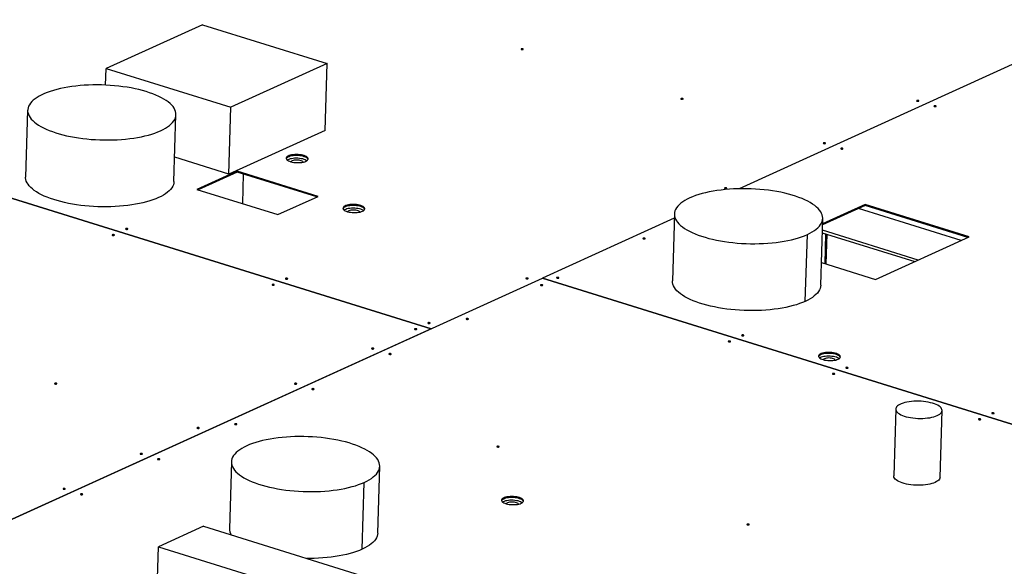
# Model space of a CAD drawing. Header units: millimetres. Extents: x 0 to 841, y 0 to 594.
# Tile 43 of 155: x 470 to 504, y 93 to 112. Entities that reach past the tile are written whole.
import ezdxf

# ---------------------------------------------------------------- set-up
doc = ezdxf.new("R2010")
doc.units = ezdxf.units.MM
doc.layers.add('TRAIT-FORT', color=4, linetype='Continuous', lineweight=25)

msp = doc.modelspace()

# ---------------------------------------------------------------- linework, layer by layer
at = {"layer": 'TRAIT-FORT', "color": 4, "linetype": 'Continuous', "lineweight": 25}
for p, q in [((507.50442, 111.92801), (494.77682, 106.14527)), ((476.40469, 111.75592), (473.11142, 110.25963)), ((476.40469, 111.75592), (480.67822, 110.4267)), ((473.09436, 109.69007), (473.11142, 110.25963)), ((473.11142, 110.25963), (477.38495, 108.93041)), ((480.67822, 110.4267), (477.38495, 108.93041)), ((480.60971, 108.13976), (480.67822, 110.4267)), ((457.01491, 109.81977), (484.23205, 101.35429)), ((484.2322, 101.35436), (457.01506, 109.81984)), ((477.31644, 106.64348), (477.38495, 108.93041)), ((470.42492, 108.8312), (470.35641, 106.54427)), ((475.43393, 106.39216), (475.50244, 108.6791)), ((480.60971, 108.13976), (477.31644, 106.64348)), ((477.31644, 106.64348), (475.45877, 107.22128)), ((477.59386, 106.74657), (476.22098, 106.12281)), ((477.59282, 106.71175), (476.26587, 106.10885)), ((477.59386, 106.74657), (477.59282, 106.71175)), ((480.31918, 105.86376), (477.59282, 106.71175)), ((480.3651, 105.88462), (477.59386, 106.74657)), ((477.78876, 105.63518), (477.81891, 106.64143)), ((476.22098, 106.12281), (478.99222, 105.26086)), ((478.99222, 105.26086), (480.3651, 105.88462)), ((499.09066, 105.57093), (497.63542, 104.90975)), ((499.09171, 105.60576), (497.63647, 104.94458)), ((499.09066, 105.57093), (499.09171, 105.60576)), ((502.6088, 104.47667), (499.09066, 105.57093)), ((502.65473, 104.49754), (499.09171, 105.60576)), ((492.56446, 105.28113), (492.49595, 102.9942)), ((502.3789, 104.37221), (498.86076, 105.46648)), ((492.56018, 105.13815), (488.04606, 103.08718)), ((497.57348, 102.84209), (497.64199, 105.12903)), ((497.04576, 102.29263), (497.11427, 104.57957)), ((497.62729, 104.63826), (500.79555, 103.65282)), ((500.90927, 103.70449), (497.62987, 104.7245)), ((497.72242, 103.57984), (497.75296, 104.59918)), ((497.76231, 103.56744), (497.79285, 104.58677)), ((499.45134, 103.04209), (502.65473, 104.49754)), ((497.59675, 103.61893), (499.45134, 103.04209)), ((466.38496, 93.24538), (488.0458, 103.08691)), ((488.0458, 103.08691), (518.43046, 93.63622)), ((488.04595, 103.08686), (488.04595, 103.08698)), ((518.43061, 93.63629), (488.04595, 103.08698)), ((484.23205, 101.35429), (466.38476, 93.24544)), ((484.23204, 101.35414), (484.23205, 101.35429)), ((484.2322, 101.35436), (484.23219, 101.35421)), ((500.13969, 98.60556), (500.07118, 96.31862)), ((501.65797, 96.27108), (501.72648, 98.55802)), ((477.3996, 96.80178), (477.33109, 94.51485)), ((482.40864, 94.36273), (482.47716, 96.64967)), ((481.88093, 93.81328), (481.94944, 96.10022)), ((476.44143, 94.59769), (474.90028, 93.89747)), ((476.44143, 94.59769), (483.35592, 92.44704)), ((474.83177, 91.61053), (474.90028, 93.89747)), ((474.90028, 93.89747), (481.81477, 91.74683))]:
    msp.add_line(p, q, dxfattribs=at)
at = {"layer": 'TRAIT-FORT', "color": 4, "linetype": 'Continuous', "lineweight": 25, "flags": 128}
for points in [[(487.3845, 110.91009), (487.39143, 110.91508), (487.39248, 110.92081), (487.38749, 110.92641), (487.37723, 110.93103), (487.36325, 110.93395), (487.34769, 110.93474), (487.33291, 110.93328), (487.32115, 110.92979), (487.31422, 110.92479), (487.31317, 110.91906), (487.31816, 110.91346), (487.32842, 110.90885), (487.3424, 110.90592), (487.35796, 110.90513), (487.37275, 110.90659), (487.3845, 110.91009)], [(474.97473, 108.12964), (475.06222, 108.17204), (475.14247, 108.21646), (475.21521, 108.26273), (475.28019, 108.31069), (475.33718, 108.36019), (475.386, 108.41105), (475.42646, 108.4631), (475.45843, 108.51615), (475.4818, 108.57003), (475.4965, 108.62454), (475.50246, 108.67951), (475.49967, 108.73473), (475.48813, 108.79003), (475.4679, 108.84521), (475.43903, 108.90007), (475.40163, 108.95444), (475.35582, 109.00812), (475.30177, 109.06093), (475.23966, 109.11268), (475.1697, 109.1632), (475.09214, 109.21231), (475.00724, 109.25985), (474.9153, 109.30565), (474.81663, 109.34955), (474.71157, 109.3914), (474.60049, 109.43106), (474.48376, 109.46839), (474.36179, 109.50326), (474.23501, 109.53555), (474.10384, 109.56515), (473.96874, 109.59196), (473.83018, 109.61588), (473.68863, 109.63684), (473.54458, 109.65475), (473.39853, 109.66957), (473.25098, 109.68123), (473.10243, 109.68971), (472.95341, 109.69496), (472.80443, 109.69697), (472.656, 109.69573), (472.50862, 109.69125), (472.36281, 109.68354), (472.21908, 109.67264), (472.07791, 109.65857), (471.9398, 109.64139), (471.80521, 109.62115), (471.67462, 109.59792), (471.54847, 109.5718), (471.4272, 109.54285), (471.31123, 109.51119), (471.20096, 109.47693), (471.09676, 109.44017), (470.99899, 109.40106), (470.908, 109.35972), (470.8241, 109.31629), (470.74757, 109.27093), (470.67868, 109.22379), (470.61766, 109.17504), (470.56474, 109.12484), (470.52008, 109.07336), (470.48385, 109.02079), (470.45616, 108.9673), (470.43712, 108.91308), (470.42679, 108.85832), (470.42521, 108.8032), (470.43237, 108.74791), (470.44826, 108.69265), (470.47282, 108.63761), (470.50597, 108.58297), (470.54759, 108.52892), (470.59754, 108.47566), (470.65565, 108.42335), (470.72171, 108.3722), (470.7955, 108.32236), (470.87677, 108.27401), (470.96523, 108.22732), (471.06058, 108.18245), (471.16248, 108.13956), (471.2706, 108.09879), (471.38456, 108.06028), (471.50395, 108.02416), (471.62838, 107.99057), (471.75742, 107.95961), (471.89061, 107.93139), (472.0275, 107.90601), (472.16761, 107.88356), (472.31048, 107.86412), (472.45559, 107.84775), (472.60245, 107.8345), (472.75056, 107.82443), (472.89941, 107.81756), (473.04847, 107.81393), (473.19725, 107.81355), (473.34522, 107.81641), (473.49187, 107.8225), (473.6367, 107.83181), (473.77922, 107.8443), (473.91892, 107.85994), (474.05533, 107.87865), (474.18797, 107.9004), (474.3164, 107.92508), (474.44016, 107.95263), (474.55883, 107.98294), (474.672, 108.01592), (474.77929, 108.05145), (474.88031, 108.0894), (474.97473, 108.12964)], [(492.85572, 109.20835), (492.86264, 109.21334), (492.8637, 109.21907), (492.85871, 109.22467), (492.84845, 109.22929), (492.83447, 109.23221), (492.81891, 109.233), (492.80412, 109.23154), (492.79237, 109.22805), (492.78544, 109.22305), (492.78439, 109.21732), (492.78938, 109.21172), (492.79964, 109.20711), (492.81362, 109.20418), (492.82918, 109.20339), (492.84396, 109.20485), (492.85572, 109.20835)], [(500.9272, 109.14254), (500.93413, 109.14753), (500.93518, 109.15326), (500.93019, 109.15886), (500.91993, 109.16348), (500.90595, 109.1664), (500.89039, 109.1672), (500.8756, 109.16573), (500.86385, 109.16224), (500.85692, 109.15725), (500.85587, 109.15151), (500.86086, 109.14591), (500.87112, 109.1413), (500.8851, 109.13837), (500.90066, 109.13758), (500.91545, 109.13904), (500.9272, 109.14254)], [(501.52103, 108.95783), (501.52796, 108.96283), (501.52902, 108.96856), (501.52403, 108.97416), (501.51377, 108.97877), (501.49979, 108.9817), (501.48423, 108.98249), (501.46944, 108.98103), (501.45769, 108.97754), (501.45076, 108.97254), (501.44971, 108.96681), (501.45469, 108.96121), (501.46496, 108.9566), (501.47893, 108.95367), (501.4945, 108.95288), (501.50928, 108.95434), (501.52103, 108.95783)], [(497.7331, 107.69131), (497.74003, 107.6963), (497.74108, 107.70204), (497.7361, 107.70764), (497.72583, 107.71225), (497.71185, 107.71518), (497.69629, 107.71597), (497.68151, 107.71451), (497.66975, 107.71101), (497.66283, 107.70602), (497.66177, 107.70029), (497.66676, 107.69469), (497.67702, 107.69007), (497.691, 107.68715), (497.70656, 107.68635), (497.72135, 107.68782), (497.7331, 107.69131)], [(498.32693, 107.50661), (498.33386, 107.5116), (498.33492, 107.51733), (498.32993, 107.52293), (498.31967, 107.52755), (498.30569, 107.53047), (498.29013, 107.53126), (498.27534, 107.5298), (498.26359, 107.52631), (498.25666, 107.52131), (498.25561, 107.51558), (498.26059, 107.50998), (498.27086, 107.50537), (498.28483, 107.50244), (498.3004, 107.50165), (498.31518, 107.50311), (498.32693, 107.50661)], [(479.94828, 107.08419), (479.97973, 107.10114), (480.00348, 107.11986), (480.01898, 107.13991), (480.02587, 107.16081), (480.02397, 107.18209), (480.01334, 107.20323), (479.99423, 107.22375), (479.96707, 107.24316), (479.93252, 107.26102), (479.89138, 107.27689), (479.84462, 107.29041), (479.79332, 107.30126), (479.7387, 107.30918), (479.68203, 107.314), (479.62464, 107.3156), (479.56788, 107.31393), (479.51307, 107.30905), (479.46151, 107.30106), (479.41439, 107.29015), (479.37283, 107.27658), (479.3378, 107.26066), (479.31012, 107.24277), (479.29044, 107.22333), (479.27922, 107.2028), (479.27672, 107.18164), (479.283, 107.16037), (479.29791, 107.13948), (479.32111, 107.11945), (479.35205, 107.10077), (479.39001, 107.08386), (479.43409, 107.06912), (479.48327, 107.0569), (479.53638, 107.04748), (479.59219, 107.04109), (479.64939, 107.03787), (479.70664, 107.03791), (479.76258, 107.04119), (479.81593, 107.04765), (479.86541, 107.05712), (479.90988, 107.0694), (479.94828, 107.08419)], [(480.02271, 107.14799), (480.0123, 107.16841), (479.99318, 107.18893), (479.96603, 107.20834), (479.93148, 107.22619), (479.89034, 107.24206), (479.84357, 107.25558), (479.79228, 107.26643), (479.73766, 107.27436), (479.68099, 107.27917), (479.6236, 107.28077), (479.56683, 107.27911), (479.51203, 107.27422), (479.46046, 107.26623), (479.41335, 107.25532), (479.37179, 107.24175), (479.33676, 107.22584), (479.30908, 107.20795), (479.2894, 107.18851), (479.27898, 107.17027)], [(479.98215, 107.10272), (479.96325, 107.11547), (479.9287, 107.13332), (479.88756, 107.14919), (479.84079, 107.16271), (479.7895, 107.17356), (479.73487, 107.18149), (479.6782, 107.1863), (479.62081, 107.1879), (479.56405, 107.18624), (479.50925, 107.18135), (479.45768, 107.17336), (479.41057, 107.16245), (479.36901, 107.14888), (479.33398, 107.13297), (479.31676, 107.12266)], [(479.98215, 107.10272), (479.96325, 107.11547), (479.9287, 107.13332), (479.88756, 107.14919), (479.84079, 107.16271), (479.7895, 107.17356), (479.73487, 107.18149), (479.6782, 107.1863), (479.62081, 107.1879), (479.56405, 107.18624), (479.50925, 107.18135), (479.45768, 107.17336), (479.41057, 107.16245), (479.36901, 107.14888), (479.33398, 107.13297), (479.31676, 107.12266)], [(479.85492, 107.05056), (479.85239, 107.05743), (479.84012, 107.07321), (479.81942, 107.08792), (479.79121, 107.10092), (479.75673, 107.11165), (479.71747, 107.11963), (479.67515, 107.12452), (479.63163, 107.1261), (479.5888, 107.1243), (479.54855, 107.11921), (479.51261, 107.11104), (479.48258, 107.10015), (479.45975, 107.08702), (479.44513, 107.07222), (479.44063, 107.06297)], [(474.90622, 105.8427), (474.8118, 105.80246), (474.71078, 105.76451), (474.60349, 105.72898), (474.49032, 105.69601), (474.37165, 105.66569), (474.24789, 105.63814), (474.11946, 105.61346), (473.98682, 105.59172), (473.85041, 105.573), (473.71071, 105.55736), (473.56819, 105.54487), (473.42336, 105.53556), (473.27671, 105.52947), (473.12874, 105.52661), (472.97996, 105.52699), (472.8309, 105.53063), (472.68205, 105.53749), (472.53394, 105.54756), (472.38708, 105.56081), (472.24197, 105.57718), (472.0991, 105.59663), (471.95899, 105.61908), (471.8221, 105.64445), (471.68891, 105.67267), (471.55987, 105.70363), (471.43544, 105.73722), (471.31605, 105.77334), (471.20209, 105.81185), (471.09397, 105.85262), (470.99206, 105.89551), (470.89672, 105.94038), (470.80826, 105.98707), (470.72699, 106.03542), (470.6532, 106.08526), (470.58714, 106.13642), (470.52903, 106.18872), (470.47908, 106.24198), (470.43746, 106.29603), (470.40431, 106.35067), (470.37975, 106.40572), (470.36386, 106.46098), (470.3567, 106.51626), (470.35641, 106.54427)], [(475.43393, 106.39216), (475.42798, 106.3376), (475.41329, 106.28309), (475.38992, 106.22921), (475.35795, 106.17616), (475.31749, 106.12411), (475.26867, 106.07325), (475.21168, 106.02375), (475.1467, 105.97579), (475.07396, 105.92952), (474.99371, 105.88511), (474.90622, 105.8427)], [(494.34881, 106.15367), (494.35574, 106.15867), (494.3568, 106.1644), (494.35181, 106.17), (494.34155, 106.17461), (494.32757, 106.17754), (494.31201, 106.17833), (494.29722, 106.17687), (494.28547, 106.17338), (494.27854, 106.16838), (494.27749, 106.16265), (494.28247, 106.15705), (494.29274, 106.15244), (494.30671, 106.14951), (494.32228, 106.14872), (494.33706, 106.15018), (494.34881, 106.15367)], [(497.11427, 104.57957), (497.20255, 104.62238), (497.28346, 104.66724), (497.3567, 104.71399), (497.42203, 104.76246), (497.47922, 104.81249), (497.52806, 104.8639), (497.56838, 104.9165), (497.60004, 104.97012), (497.62294, 105.02456), (497.63698, 105.07964), (497.64212, 105.13516), (497.63835, 105.19092), (497.62567, 105.24674), (497.60413, 105.3024), (497.5738, 105.35773), (497.5348, 105.41252), (497.48726, 105.46658), (497.43134, 105.51972), (497.36724, 105.57176), (497.2952, 105.62251), (497.21545, 105.67179), (497.12828, 105.71943), (497.034, 105.76527), (496.93294, 105.80914), (496.82545, 105.85089), (496.71192, 105.89037), (496.59273, 105.92744), (496.46831, 105.96197), (496.33909, 105.99385), (496.20554, 106.02295), (496.06811, 106.04919), (495.92729, 106.07245), (495.78358, 106.09267), (495.63748, 106.10978), (495.4895, 106.1237), (495.34017, 106.1344), (495.19, 106.14184), (495.03953, 106.14598), (494.88928, 106.14682), (494.73979, 106.14435), (494.59157, 106.13858), (494.44514, 106.12954), (494.30103, 106.11724), (494.15974, 106.10174), (494.02176, 106.0831), (493.88758, 106.06136), (493.75767, 106.03662), (493.63248, 106.00896), (493.51247, 105.97848), (493.39803, 105.94528), (493.28959, 105.90948), (493.18752, 105.8712), (493.09218, 105.83059)], [(481.89048, 105.37548), (481.92193, 105.39243), (481.94568, 105.41115), (481.96118, 105.4312), (481.96806, 105.4521), (481.96617, 105.47338), (481.95554, 105.49452), (481.93642, 105.51504), (481.90927, 105.53445), (481.87472, 105.55231), (481.83358, 105.56818), (481.78682, 105.5817), (481.73552, 105.59255), (481.6809, 105.60047), (481.62423, 105.60529), (481.56684, 105.60689), (481.51008, 105.60522), (481.45527, 105.60034), (481.40371, 105.59235), (481.35659, 105.58144), (481.31503, 105.56787), (481.28, 105.55195), (481.25232, 105.53406), (481.23264, 105.51462), (481.22141, 105.49409), (481.21891, 105.47293), (481.2252, 105.45166), (481.24011, 105.43077), (481.26331, 105.41074), (481.29425, 105.39206), (481.33221, 105.37515), (481.37629, 105.36041), (481.42547, 105.34819), (481.47858, 105.33877), (481.53439, 105.33238), (481.59159, 105.32916), (481.64883, 105.3292), (481.70478, 105.33248), (481.75812, 105.33894), (481.80761, 105.34841), (481.85207, 105.36069), (481.89048, 105.37548)], [(481.9649, 105.43928), (481.95449, 105.4597), (481.93538, 105.48022), (481.90823, 105.49963), (481.87368, 105.51748), (481.83254, 105.53335), (481.78577, 105.54687), (481.73448, 105.55772), (481.67985, 105.56565), (481.62318, 105.57046), (481.56579, 105.57206), (481.50903, 105.5704), (481.45423, 105.56551), (481.40266, 105.55752), (481.35555, 105.54661), (481.31399, 105.53304), (481.27896, 105.51713), (481.25128, 105.49924), (481.23159, 105.4798), (481.22118, 105.46156)], [(493.09218, 105.83059), (493.0039, 105.78778), (492.923, 105.74292), (492.84975, 105.69617), (492.78442, 105.6477), (492.72724, 105.59767), (492.6784, 105.54627), (492.63807, 105.49366), (492.60641, 105.44004), (492.58352, 105.3856), (492.56947, 105.33052), (492.56433, 105.275), (492.56811, 105.21924), (492.58079, 105.16342), (492.60233, 105.10776), (492.63265, 105.05243), (492.67165, 104.99764), (492.7192, 104.94358), (492.77511, 104.89044), (492.83921, 104.8384), (492.91126, 104.78765), (492.991, 104.73837), (493.07817, 104.69073), (493.17245, 104.64489), (493.27351, 104.60102), (493.381, 104.55927), (493.49454, 104.51979), (493.61372, 104.48272), (493.73814, 104.44819), (493.86736, 104.41631), (494.00091, 104.38721), (494.13834, 104.36097), (494.27916, 104.33771), (494.42287, 104.31749), (494.56897, 104.30038), (494.71695, 104.28646), (494.86629, 104.27576), (495.01645, 104.26832), (495.16693, 104.26418), (495.31717, 104.26334), (495.46667, 104.26581), (495.61489, 104.27158), (495.76131, 104.28062), (495.90542, 104.29292), (496.04672, 104.30842), (496.1847, 104.32706), (496.31888, 104.3488), (496.44879, 104.37354), (496.57397, 104.4012), (496.69399, 104.43168), (496.80842, 104.46488), (496.91686, 104.50068), (497.01893, 104.53896), (497.11427, 104.57957)], [(481.92434, 105.39401), (481.90545, 105.40676), (481.8709, 105.42461), (481.82976, 105.44048), (481.78299, 105.454), (481.7317, 105.46485), (481.67707, 105.47278), (481.6204, 105.47759), (481.56301, 105.47919), (481.50625, 105.47753), (481.45144, 105.47264), (481.39988, 105.46465), (481.35277, 105.45374), (481.31121, 105.44017), (481.27618, 105.42426), (481.25896, 105.41395)], [(481.92434, 105.39401), (481.90545, 105.40676), (481.8709, 105.42461), (481.82976, 105.44048), (481.78299, 105.454), (481.7317, 105.46485), (481.67707, 105.47278), (481.6204, 105.47759), (481.56301, 105.47919), (481.50625, 105.47753), (481.45144, 105.47264), (481.39988, 105.46465), (481.35277, 105.45374), (481.31121, 105.44017), (481.27618, 105.42426), (481.25896, 105.41395)], [(481.79239, 105.35267), (481.78231, 105.3645), (481.76162, 105.37921), (481.73341, 105.39221), (481.69892, 105.40294), (481.65967, 105.41092), (481.61735, 105.41581), (481.57383, 105.41739), (481.531, 105.41559), (481.49074, 105.4105), (481.45481, 105.40233), (481.42478, 105.39144), (481.40195, 105.37831), (481.38821, 105.36478)], [(473.38974, 104.55162), (473.39666, 104.55661), (473.39772, 104.56234), (473.39273, 104.56794), (473.38247, 104.57256), (473.36849, 104.57548), (473.35293, 104.57627), (473.33814, 104.57481), (473.32639, 104.57132), (473.31946, 104.56633), (473.31841, 104.56059), (473.32339, 104.55499), (473.33366, 104.55038), (473.34763, 104.54745), (473.3632, 104.54666), (473.37798, 104.54812), (473.38974, 104.55162)], [(473.84736, 104.75954), (473.85429, 104.76453), (473.85534, 104.77026), (473.85036, 104.77586), (473.8401, 104.78048), (473.82612, 104.7834), (473.81055, 104.7842), (473.79577, 104.78273), (473.78402, 104.77924), (473.77709, 104.77425), (473.77604, 104.76851), (473.78102, 104.76291), (473.79128, 104.7583), (473.80526, 104.75537), (473.82083, 104.75458), (473.83561, 104.75604), (473.84736, 104.75954)], [(491.55837, 104.43133), (491.5653, 104.43633), (491.56635, 104.44206), (491.56136, 104.44766), (491.5511, 104.45227), (491.53712, 104.4552), (491.52156, 104.45599), (491.50678, 104.45453), (491.49502, 104.45103), (491.4881, 104.44604), (491.48704, 104.44031), (491.49203, 104.43471), (491.50229, 104.43009), (491.51627, 104.42717), (491.53183, 104.42638), (491.54662, 104.42784), (491.55837, 104.43133)], [(478.86095, 102.84988), (478.86788, 102.85487), (478.86894, 102.8606), (478.86395, 102.8662), (478.85369, 102.87082), (478.83971, 102.87374), (478.82415, 102.87454), (478.80936, 102.87307), (478.79761, 102.86958), (478.79068, 102.86459), (478.78963, 102.85885), (478.79461, 102.85325), (478.80488, 102.84864), (478.81885, 102.84571), (478.83442, 102.84492), (478.8492, 102.84638), (478.86095, 102.84988)], [(479.31858, 103.0578), (479.32551, 103.06279), (479.32656, 103.06852), (479.32158, 103.07412), (479.31132, 103.07874), (479.29734, 103.08166), (479.28177, 103.08246), (479.26699, 103.08099), (479.25524, 103.0775), (479.24831, 103.07251), (479.24726, 103.06677), (479.25224, 103.06117), (479.2625, 103.05656), (479.27648, 103.05363), (479.29205, 103.05284), (479.30683, 103.0543), (479.31858, 103.0578)], [(487.55189, 103.06552), (487.55882, 103.07051), (487.55987, 103.07624), (487.55489, 103.08184), (487.54463, 103.08646), (487.53065, 103.08938), (487.51508, 103.09017), (487.5003, 103.08871), (487.48855, 103.08522), (487.48162, 103.08023), (487.48057, 103.07449), (487.48555, 103.06889), (487.49581, 103.06428), (487.50979, 103.06135), (487.52536, 103.06056), (487.54014, 103.06202), (487.55189, 103.06552)], [(488.0499, 102.83727), (488.05683, 102.84227), (488.05788, 102.848), (488.05289, 102.8536), (488.04263, 102.85821), (488.02865, 102.86114), (488.01309, 102.86193), (487.9983, 102.86047), (487.98655, 102.85697), (487.97962, 102.85198), (487.97857, 102.84625), (487.98356, 102.84065), (487.99382, 102.83603), (488.0078, 102.83311), (488.02336, 102.83232), (488.03815, 102.83378), (488.0499, 102.83727)], [(488.60335, 103.08873), (488.61028, 103.09373), (488.61134, 103.09946), (488.60635, 103.10506), (488.59609, 103.10967), (488.58211, 103.1126), (488.56655, 103.11339), (488.55176, 103.11193), (488.54001, 103.10844), (488.53308, 103.10344), (488.53203, 103.09771), (488.53701, 103.09211), (488.54728, 103.0875), (488.56125, 103.08457), (488.57682, 103.08378), (488.5916, 103.08524), (488.60335, 103.08873)], [(497.04576, 102.29263), (496.95042, 102.25202), (496.84835, 102.21374), (496.73991, 102.17794), (496.62548, 102.14474), (496.50546, 102.11426), (496.38028, 102.0866), (496.25037, 102.06186), (496.11619, 102.04013), (495.97821, 102.02148), (495.83691, 102.00598), (495.6928, 101.99369), (495.54638, 101.98464), (495.39816, 101.97887), (495.24866, 101.9764), (495.09841, 101.97724), (494.94794, 101.98139), (494.79778, 101.98882), (494.64844, 101.99952), (494.50046, 102.01344), (494.35436, 102.03055), (494.21065, 102.05077), (494.06983, 102.07404), (493.9324, 102.10027), (493.79885, 102.12937), (493.66963, 102.16125), (493.54521, 102.19578), (493.42602, 102.23286), (493.31249, 102.27233), (493.205, 102.31408), (493.10394, 102.35795), (493.00966, 102.40379), (492.92249, 102.45143), (492.84275, 102.50071), (492.7707, 102.55146), (492.7066, 102.6035), (492.65069, 102.65664), (492.60314, 102.7107), (492.56414, 102.76549), (492.53381, 102.82082), (492.51228, 102.87649), (492.4996, 102.9323), (492.49582, 102.98806), (492.49595, 102.9942)], [(497.5735, 102.84264), (497.56847, 102.7927), (497.55443, 102.73762), (497.53153, 102.68318), (497.49987, 102.62956), (497.45955, 102.57696), (497.41071, 102.52555), (497.35352, 102.47552), (497.28819, 102.42705), (497.21495, 102.3803), (497.13404, 102.33545), (497.04576, 102.29263)], [(484.19596, 101.54076), (484.20289, 101.54576), (484.20394, 101.55149), (484.19896, 101.55709), (484.1887, 101.5617), (484.17472, 101.56463), (484.15915, 101.56542), (484.14437, 101.56396), (484.13262, 101.56046), (484.12569, 101.55547), (484.12464, 101.54974), (484.12962, 101.54414), (484.13988, 101.53952), (484.15386, 101.5366), (484.16943, 101.53581), (484.18421, 101.53727), (484.19596, 101.54076)], [(485.50484, 101.68094), (485.51177, 101.68593), (485.51282, 101.69166), (485.50784, 101.69726), (485.49758, 101.70188), (485.4836, 101.7048), (485.46803, 101.70559), (485.45325, 101.70413), (485.4415, 101.70064), (485.43457, 101.69564), (485.43352, 101.68991), (485.4385, 101.68431), (485.44876, 101.6797), (485.46274, 101.67677), (485.47831, 101.67598), (485.49309, 101.67744), (485.50484, 101.68094)], [(483.73834, 101.33284), (483.74526, 101.33784), (483.74632, 101.34357), (483.74133, 101.34917), (483.73107, 101.35378), (483.71709, 101.35671), (483.70153, 101.3575), (483.68674, 101.35604), (483.67499, 101.35254), (483.66806, 101.34755), (483.66701, 101.34182), (483.672, 101.33622), (483.68226, 101.3316), (483.69624, 101.32868), (483.7118, 101.32789), (483.72658, 101.32935), (483.73834, 101.33284)], [(494.93762, 101.11856), (494.94455, 101.12355), (494.9456, 101.12928), (494.94061, 101.13488), (494.93035, 101.1395), (494.91637, 101.14242), (494.90081, 101.14322), (494.88603, 101.14175), (494.87427, 101.13826), (494.86734, 101.13327), (494.86629, 101.12753), (494.87128, 101.12193), (494.88154, 101.11732), (494.89552, 101.11439), (494.91108, 101.1136), (494.92587, 101.11506), (494.93762, 101.11856)], [(494.47999, 100.91064), (494.48692, 100.91563), (494.48797, 100.92136), (494.48299, 100.92696), (494.47273, 100.93158), (494.45875, 100.9345), (494.44318, 100.93529), (494.4284, 100.93383), (494.41665, 100.93034), (494.40972, 100.92535), (494.40867, 100.91961), (494.41365, 100.91401), (494.42391, 100.9094), (494.43789, 100.90647), (494.45346, 100.90568), (494.46824, 100.90714), (494.47999, 100.91064)], [(482.27012, 100.66576), (482.27705, 100.67076), (482.2781, 100.67649), (482.27311, 100.68209), (482.26285, 100.6867), (482.24887, 100.68963), (482.23331, 100.69042), (482.21853, 100.68896), (482.20677, 100.68546), (482.19985, 100.68047), (482.19879, 100.67474), (482.20378, 100.66914), (482.21404, 100.66452), (482.22802, 100.6616), (482.24358, 100.66081), (482.25837, 100.66227), (482.27012, 100.66576)], [(482.86395, 100.48106), (482.87088, 100.48605), (482.87194, 100.49178), (482.86695, 100.49738), (482.85669, 100.502), (482.84271, 100.50492), (482.82715, 100.50572), (482.81236, 100.50425), (482.80061, 100.50076), (482.79368, 100.49577), (482.79263, 100.49003), (482.79761, 100.48443), (482.80788, 100.47982), (482.82185, 100.47689), (482.83742, 100.4761), (482.8522, 100.47756), (482.86395, 100.48106)], [(498.16803, 100.31259), (498.19948, 100.32954), (498.22323, 100.34826), (498.23873, 100.36831), (498.24561, 100.38922), (498.24372, 100.41049), (498.23309, 100.43164), (498.21397, 100.45216), (498.18682, 100.47157), (498.15227, 100.48942), (498.11113, 100.50529), (498.06437, 100.51881), (498.01307, 100.52966), (497.95845, 100.53759), (497.90178, 100.54241), (497.84439, 100.544), (497.78763, 100.54234), (497.73282, 100.53745), (497.68126, 100.52946), (497.63414, 100.51856), (497.59258, 100.50498), (497.55755, 100.48907), (497.52987, 100.47118), (497.51019, 100.45174), (497.49896, 100.4312), (497.49646, 100.41005), (497.50275, 100.38878), (497.51766, 100.36788), (497.54086, 100.34786), (497.5718, 100.32917), (497.60976, 100.31226), (497.65384, 100.29752), (497.70302, 100.2853), (497.75613, 100.27589), (497.81194, 100.2695), (497.86914, 100.26628), (497.92638, 100.26631), (497.98233, 100.2696), (498.03567, 100.27605), (498.08516, 100.28553), (498.12963, 100.29781), (498.16803, 100.31259)], [(498.24246, 100.37639), (498.23204, 100.39681), (498.21293, 100.41733), (498.18578, 100.43674), (498.15123, 100.45459), (498.11009, 100.47047), (498.06332, 100.48398), (498.01203, 100.49483), (497.9574, 100.50276), (497.90073, 100.50758), (497.84335, 100.50917), (497.78658, 100.50751), (497.73178, 100.50263), (497.68021, 100.49464), (497.6331, 100.48373), (497.59154, 100.47016), (497.55651, 100.45424), (497.52883, 100.43635), (497.50914, 100.41691), (497.49873, 100.39867)], [(498.20189, 100.33113), (498.183, 100.34387), (498.14845, 100.36172), (498.10731, 100.37759), (498.06054, 100.39111), (498.00925, 100.40196), (497.95462, 100.40989), (497.89795, 100.41471), (497.84056, 100.4163), (497.7838, 100.41464), (497.729, 100.40976), (497.67743, 100.40177), (497.63032, 100.39086), (497.58876, 100.37729), (497.55373, 100.36137), (497.53651, 100.35106)], [(498.20189, 100.33113), (498.183, 100.34387), (498.14845, 100.36172), (498.10731, 100.37759), (498.06054, 100.39111), (498.00925, 100.40196), (497.95462, 100.40989), (497.89795, 100.41471), (497.84056, 100.4163), (497.7838, 100.41464), (497.729, 100.40976), (497.67743, 100.40177), (497.63032, 100.39086), (497.58876, 100.37729), (497.55373, 100.36137), (497.53651, 100.35106)], [(498.06339, 100.29813), (498.05986, 100.30161), (498.03917, 100.31632), (498.01096, 100.32933), (497.97647, 100.34005), (497.93722, 100.34804), (497.8949, 100.35292), (497.85138, 100.3545), (497.80855, 100.35271), (497.76829, 100.34761), (497.73236, 100.33944), (497.70233, 100.32856), (497.6795, 100.31543), (497.6728, 100.30984)], [(498.04301, 99.80241), (498.04994, 99.80741), (498.05099, 99.81314), (498.04601, 99.81874), (498.03575, 99.82335), (498.02177, 99.82628), (498.0062, 99.82707), (497.99142, 99.82561), (497.97967, 99.82211), (497.97274, 99.81712), (497.97169, 99.81139), (497.97667, 99.80579), (497.98693, 99.80117), (498.00091, 99.79825), (498.01648, 99.79746), (498.03126, 99.79892), (498.04301, 99.80241)], [(498.50064, 100.01033), (498.50757, 100.01533), (498.50862, 100.02106), (498.50364, 100.02666), (498.49337, 100.03127), (498.4794, 100.0342), (498.46383, 100.03499), (498.44905, 100.03353), (498.4373, 100.03004), (498.43037, 100.02504), (498.42931, 100.01931), (498.4343, 100.01371), (498.44456, 100.0091), (498.45854, 100.00617), (498.4741, 100.00538), (498.48889, 100.00684), (498.50064, 100.01033)], [(471.41525, 99.46695), (471.42218, 99.47194), (471.42323, 99.47768), (471.41825, 99.48328), (471.40799, 99.48789), (471.39401, 99.49082), (471.37844, 99.49161), (471.36366, 99.49015), (471.35191, 99.48665), (471.34498, 99.48166), (471.34393, 99.47593), (471.34891, 99.47033), (471.35917, 99.46571), (471.37315, 99.46279), (471.38872, 99.46199), (471.4035, 99.46346), (471.41525, 99.46695)], [(479.62923, 99.46588), (479.63616, 99.47088), (479.63721, 99.47661), (479.63223, 99.48221), (479.62197, 99.48682), (479.60799, 99.48975), (479.59242, 99.49054), (479.57764, 99.48908), (479.56589, 99.48559), (479.55896, 99.48059), (479.55791, 99.47486), (479.56289, 99.46926), (479.57315, 99.46465), (479.58713, 99.46172), (479.6027, 99.46093), (479.61748, 99.46239), (479.62923, 99.46588)], [(480.22307, 99.28118), (480.23, 99.28617), (480.23105, 99.29191), (480.22606, 99.29751), (480.2158, 99.30212), (480.20182, 99.30505), (480.18626, 99.30584), (480.17148, 99.30438), (480.15972, 99.30088), (480.1528, 99.29589), (480.15174, 99.29016), (480.15673, 99.28456), (480.16699, 99.27994), (480.18097, 99.27702), (480.19653, 99.27622), (480.21132, 99.27769), (480.22307, 99.28118)], [(501.56156, 98.38631), (501.60948, 98.41081), (501.64974, 98.43724), (501.68187, 98.46532), (501.70553, 98.49471), (501.72043, 98.52509), (501.7264, 98.55611), (501.72339, 98.58742), (501.71143, 98.61867), (501.69065, 98.6495), (501.66128, 98.67956), (501.62366, 98.70852), (501.57822, 98.73604), (501.52547, 98.76181), (501.46601, 98.78554), (501.4005, 98.80697), (501.32971, 98.82584), (501.25441, 98.84195), (501.17548, 98.8551), (501.0938, 98.86517), (501.0103, 98.87202), (500.92593, 98.87558), (500.84163, 98.87582), (500.75838, 98.87272), (500.6771, 98.86633), (500.59872, 98.85671), (500.52413, 98.84398), (500.45418, 98.82828), (500.38965, 98.80978), (500.33128, 98.7887), (500.27972, 98.76528), (500.23557, 98.73978), (500.19932, 98.71249), (500.17139, 98.68371), (500.15209, 98.65379), (500.14163, 98.62304), (500.14015, 98.59183), (500.14764, 98.56051), (500.16404, 98.52942), (500.18915, 98.49893), (500.22269, 98.46938), (500.26428, 98.4411), (500.31345, 98.41442), (500.36963, 98.38963), (500.43221, 98.36702), (500.50045, 98.34685), (500.5736, 98.32933), (500.65082, 98.31468), (500.73124, 98.30305), (500.81395, 98.29458), (500.898, 98.28936), (500.98246, 98.28746), (501.06635, 98.2889), (501.14874, 98.29365), (501.22868, 98.30166), (501.30527, 98.31285), (501.37765, 98.32709), (501.44498, 98.34421), (501.50652, 98.36403), (501.56156, 98.38631)], [(503.49877, 98.45574), (503.5057, 98.46074), (503.50675, 98.46647), (503.50177, 98.47207), (503.4915, 98.47668), (503.47753, 98.47961), (503.46196, 98.4804), (503.44718, 98.47894), (503.43543, 98.47544), (503.4285, 98.47045), (503.42744, 98.46472), (503.43243, 98.45912), (503.44269, 98.4545), (503.45667, 98.45158), (503.47223, 98.45079), (503.48702, 98.45225), (503.49877, 98.45574)], [(477.58218, 98.0813), (477.58911, 98.0863), (477.59016, 98.09203), (477.58518, 98.09763), (477.57492, 98.10224), (477.56094, 98.10517), (477.54537, 98.10596), (477.53059, 98.1045), (477.51884, 98.10101), (477.51191, 98.09601), (477.51086, 98.09028), (477.51584, 98.08468), (477.5261, 98.08007), (477.54008, 98.07714), (477.55565, 98.07635), (477.57043, 98.07781), (477.58218, 98.0813)], [(503.04114, 98.24782), (503.04807, 98.25281), (503.04912, 98.25855), (503.04414, 98.26415), (503.03388, 98.26876), (503.0199, 98.27169), (503.00433, 98.27248), (502.98955, 98.27102), (502.9778, 98.26752), (502.97087, 98.26253), (502.96982, 98.2568), (502.9748, 98.2512), (502.98506, 98.24658), (502.99904, 98.24366), (503.01461, 98.24286), (503.02939, 98.24433), (503.04114, 98.24782)], [(476.29263, 97.94991), (476.29956, 97.95491), (476.30061, 97.96064), (476.29563, 97.96624), (476.28537, 97.97085), (476.27139, 97.97378), (476.25582, 97.97457), (476.24104, 97.97311), (476.22929, 97.96962), (476.22236, 97.96462), (476.22131, 97.95889), (476.22629, 97.95329), (476.23655, 97.94868), (476.25053, 97.94575), (476.2661, 97.94496), (476.28088, 97.94642), (476.29263, 97.94991)], [(481.94944, 96.10022), (482.03772, 96.14303), (482.11863, 96.18789), (482.19187, 96.23464), (482.2572, 96.28311), (482.31438, 96.33314), (482.36322, 96.38454), (482.40355, 96.43715), (482.43521, 96.49077), (482.4581, 96.54521), (482.47214, 96.60029), (482.47728, 96.65581), (482.47351, 96.71157), (482.46083, 96.76739), (482.43929, 96.82305), (482.40896, 96.87838), (482.36996, 96.93317), (482.32241, 96.98723), (482.2665, 97.04037), (482.2024, 97.09241), (482.13035, 97.14316), (482.0506, 97.19244), (481.96344, 97.24009), (481.86916, 97.28592), (481.7681, 97.32979), (481.66061, 97.37154), (481.54707, 97.41102), (481.42788, 97.44809), (481.30346, 97.48262), (481.17424, 97.5145), (481.04069, 97.54361), (480.90326, 97.56984), (480.76244, 97.59311), (480.61873, 97.61333), (480.47263, 97.63043), (480.32465, 97.64435), (480.17531, 97.65505), (480.02515, 97.66249), (479.87467, 97.66663), (479.72443, 97.66747), (479.57493, 97.665), (479.42671, 97.65923), (479.28029, 97.65019), (479.13617, 97.63789), (478.99488, 97.62239), (478.8569, 97.60375), (478.72272, 97.58201), (478.59281, 97.55728), (478.46762, 97.52961), (478.3476, 97.49913), (478.23317, 97.46593), (478.12473, 97.43013), (478.02266, 97.39185), (477.92732, 97.35124)], [(474.34746, 97.06613), (474.35439, 97.07112), (474.35544, 97.07686), (474.35045, 97.08246), (474.34019, 97.08707), (474.32621, 97.09), (474.31065, 97.09079), (474.29586, 97.08933), (474.28411, 97.08583), (474.27718, 97.08084), (474.27613, 97.07511), (474.28112, 97.06951), (474.29138, 97.06489), (474.30536, 97.06197), (474.32092, 97.06117), (474.3357, 97.06264), (474.34746, 97.06613)], [(477.92732, 97.35124), (477.83904, 97.30843), (477.75814, 97.26357), (477.68489, 97.21682), (477.61956, 97.16835), (477.56238, 97.11832), (477.51354, 97.06691), (477.47321, 97.01431), (477.44155, 96.96069), (477.41866, 96.90625), (477.40462, 96.85117), (477.39947, 96.79565), (477.40325, 96.73988), (477.41593, 96.68407), (477.43747, 96.6284), (477.4678, 96.57308), (477.5068, 96.51829), (477.55434, 96.46423), (477.61026, 96.41108), (477.67436, 96.35905), (477.74641, 96.3083), (477.82615, 96.25901), (477.91332, 96.21137), (478.0076, 96.16553), (478.10866, 96.12166), (478.21615, 96.07992), (478.32969, 96.04044), (478.44888, 96.00337), (478.5733, 95.96883), (478.70252, 95.93696), (478.83607, 95.90785), (478.9735, 95.88162), (479.11432, 95.85835), (479.25803, 95.83813), (479.40413, 95.82103), (479.55211, 95.8071), (479.70145, 95.7964), (479.85162, 95.78897), (480.00209, 95.78482), (480.15234, 95.78399), (480.30183, 95.78645), (480.45005, 95.79222), (480.59648, 95.80127), (480.74059, 95.81356), (480.88188, 95.82906), (481.01986, 95.84771), (481.15405, 95.86944), (481.28396, 95.89418), (481.40914, 95.92184), (481.52916, 95.95233), (481.64359, 95.98553), (481.75203, 96.02133), (481.8541, 96.0596), (481.94944, 96.10022)], [(486.55733, 97.311), (486.56426, 97.316), (486.56531, 97.32173), (486.56033, 97.32733), (486.55006, 97.33194), (486.53609, 97.33487), (486.52052, 97.33566), (486.50574, 97.3342), (486.49399, 97.33071), (486.48706, 97.32571), (486.486, 97.31998), (486.49099, 97.31438), (486.50125, 97.30977), (486.51523, 97.30684), (486.53079, 97.30605), (486.54558, 97.30751), (486.55733, 97.311)], [(474.94129, 96.88143), (474.94822, 96.88642), (474.94927, 96.89215), (474.94429, 96.89775), (474.93403, 96.90237), (474.92005, 96.90529), (474.90448, 96.90608), (474.8897, 96.90462), (474.87795, 96.90113), (474.87102, 96.89613), (474.86997, 96.8904), (474.87495, 96.8848), (474.88521, 96.88019), (474.89919, 96.87726), (474.91476, 96.87647), (474.92954, 96.87793), (474.94129, 96.88143)], [(501.49305, 96.09937), (501.43801, 96.07709), (501.37647, 96.05728), (501.30914, 96.04015), (501.23676, 96.02592), (501.16017, 96.01472), (501.08023, 96.00671), (500.99784, 96.00196), (500.91395, 96.00052), (500.82949, 96.00243), (500.74544, 96.00764), (500.66273, 96.01611), (500.58231, 96.02774), (500.50509, 96.04239), (500.43194, 96.05991), (500.36369, 96.08008), (500.30112, 96.10269), (500.24494, 96.12748), (500.19577, 96.15416), (500.15418, 96.18244), (500.12064, 96.21199), (500.09553, 96.24248), (500.07913, 96.27357), (500.07164, 96.30489), (500.07118, 96.31862)], [(501.65797, 96.27108), (501.65789, 96.26917), (501.65192, 96.23815), (501.63702, 96.20777), (501.61336, 96.17838), (501.58123, 96.15031), (501.54097, 96.12387), (501.49305, 96.09937)], [(471.70657, 95.86625), (471.7135, 95.87125), (471.71455, 95.87698), (471.70957, 95.88258), (471.6993, 95.88719), (471.68533, 95.89012), (471.66976, 95.89091), (471.65498, 95.88945), (471.64323, 95.88595), (471.6363, 95.88096), (471.63524, 95.87523), (471.64023, 95.86963), (471.65049, 95.86501), (471.66447, 95.86209), (471.68003, 95.8613), (471.69482, 95.86276), (471.70657, 95.86625)], [(472.30041, 95.68155), (472.30734, 95.68654), (472.30839, 95.69228), (472.3034, 95.69788), (472.29314, 95.70249), (472.27916, 95.70541), (472.2636, 95.70621), (472.24881, 95.70474), (472.23706, 95.70125), (472.23013, 95.69626), (472.22908, 95.69052), (472.23407, 95.68492), (472.24433, 95.68031), (472.25831, 95.67739), (472.27387, 95.67659), (472.28865, 95.67806), (472.30041, 95.68155)], [(487.31959, 95.38364), (487.35104, 95.40059), (487.37479, 95.41931), (487.39029, 95.43936), (487.39717, 95.46027), (487.39527, 95.48154), (487.38464, 95.50269), (487.36553, 95.52321), (487.33838, 95.54262), (487.30383, 95.56047), (487.26269, 95.57634), (487.21592, 95.58986), (487.16463, 95.60071), (487.11, 95.60864), (487.05333, 95.61345), (486.99594, 95.61505), (486.93918, 95.61339), (486.88437, 95.6085), (486.83281, 95.60051), (486.7857, 95.5896), (486.74414, 95.57603), (486.70911, 95.56012), (486.68142, 95.54223), (486.66174, 95.52279), (486.65052, 95.50225), (486.64802, 95.4811), (486.6543, 95.45983), (486.66922, 95.43893), (486.69242, 95.41891), (486.72336, 95.40022), (486.76131, 95.38331), (486.8054, 95.36857), (486.85457, 95.35635), (486.90769, 95.34694), (486.9635, 95.34054), (487.0207, 95.33733), (487.07794, 95.33736), (487.13389, 95.34065), (487.18723, 95.3471), (487.23671, 95.35658), (487.28118, 95.36885), (487.31959, 95.38364)], [(487.39401, 95.44744), (487.3836, 95.46786), (487.36448, 95.48838), (487.33733, 95.50779), (487.30278, 95.52564), (487.26164, 95.54151), (487.21488, 95.55503), (487.16358, 95.56588), (487.10896, 95.57381), (487.05229, 95.57863), (486.9949, 95.58022), (486.93814, 95.57856), (486.88333, 95.57368), (486.83177, 95.56569), (486.78465, 95.55478), (486.74309, 95.54121), (486.70806, 95.52529), (486.68038, 95.5074), (486.6607, 95.48796), (486.65029, 95.46972)], [(487.35345, 95.40218), (487.33455, 95.41492), (487.3, 95.43277), (487.25886, 95.44864), (487.2121, 95.46216), (487.1608, 95.47301), (487.10618, 95.48094), (487.04951, 95.48576), (486.99212, 95.48735), (486.93535, 95.48569), (486.88055, 95.48081), (486.82899, 95.47282), (486.78187, 95.46191), (486.74031, 95.44834), (486.70528, 95.43242), (486.68806, 95.42211)], [(487.35345, 95.40218), (487.33455, 95.41492), (487.3, 95.43277), (487.25886, 95.44864), (487.2121, 95.46216), (487.1608, 95.47301), (487.10618, 95.48094), (487.04951, 95.48576), (486.99212, 95.48735), (486.93535, 95.48569), (486.88055, 95.48081), (486.82899, 95.47282), (486.78187, 95.46191), (486.74031, 95.44834), (486.70528, 95.43242), (486.68806, 95.42211)], [(487.22268, 95.35883), (487.21142, 95.37266), (487.19072, 95.38737), (487.16252, 95.40038), (487.12803, 95.4111), (487.08877, 95.41908), (487.04646, 95.42397), (487.00293, 95.42555), (486.96011, 95.42376), (486.91985, 95.41866), (486.88392, 95.41049), (486.85388, 95.39961), (486.83105, 95.38648), (486.81644, 95.37168), (486.816, 95.37102)], [(495.11848, 94.64819), (495.12541, 94.65318), (495.12646, 94.65892), (495.12148, 94.66451), (495.11122, 94.66913), (495.09724, 94.67205), (495.08167, 94.67285), (495.06689, 94.67138), (495.05514, 94.66789), (495.04821, 94.6629), (495.04716, 94.65716), (495.05214, 94.65156), (495.0624, 94.64695), (495.07638, 94.64402), (495.09195, 94.64323), (495.10673, 94.6447), (495.11848, 94.64819)], [(482.40864, 94.36273), (482.40363, 94.31335), (482.38959, 94.25827), (482.3667, 94.20383), (482.33503, 94.15021), (482.29471, 94.09761), (482.24587, 94.0462), (482.18869, 93.99617), (482.12336, 93.9477), (482.05011, 93.90095), (481.96921, 93.85609), (481.88093, 93.81328)], [(481.88093, 93.81328), (481.78559, 93.77267), (481.68352, 93.73439), (481.57508, 93.69859), (481.46065, 93.66539), (481.34063, 93.6349), (481.21545, 93.60724), (481.08553, 93.5825), (480.95135, 93.56077), (480.81337, 93.54212), (480.67208, 93.52663), (480.52797, 93.51433), (480.38154, 93.50528), (480.23332, 93.49952), (480.08383, 93.49705), (479.97933, 93.49728)]]:
    msp.add_lwpolyline(points, dxfattribs=at)
at = {"layer": 'TRAIT-FORT', "color": 4, "linetype": 'Continuous', "lineweight": 25}
msp.add_arc((477.72339, 94.50837), 0.39235, 178.971942, 211.576133, dxfattribs=at)

doc.saveas('drawing.dxf')
